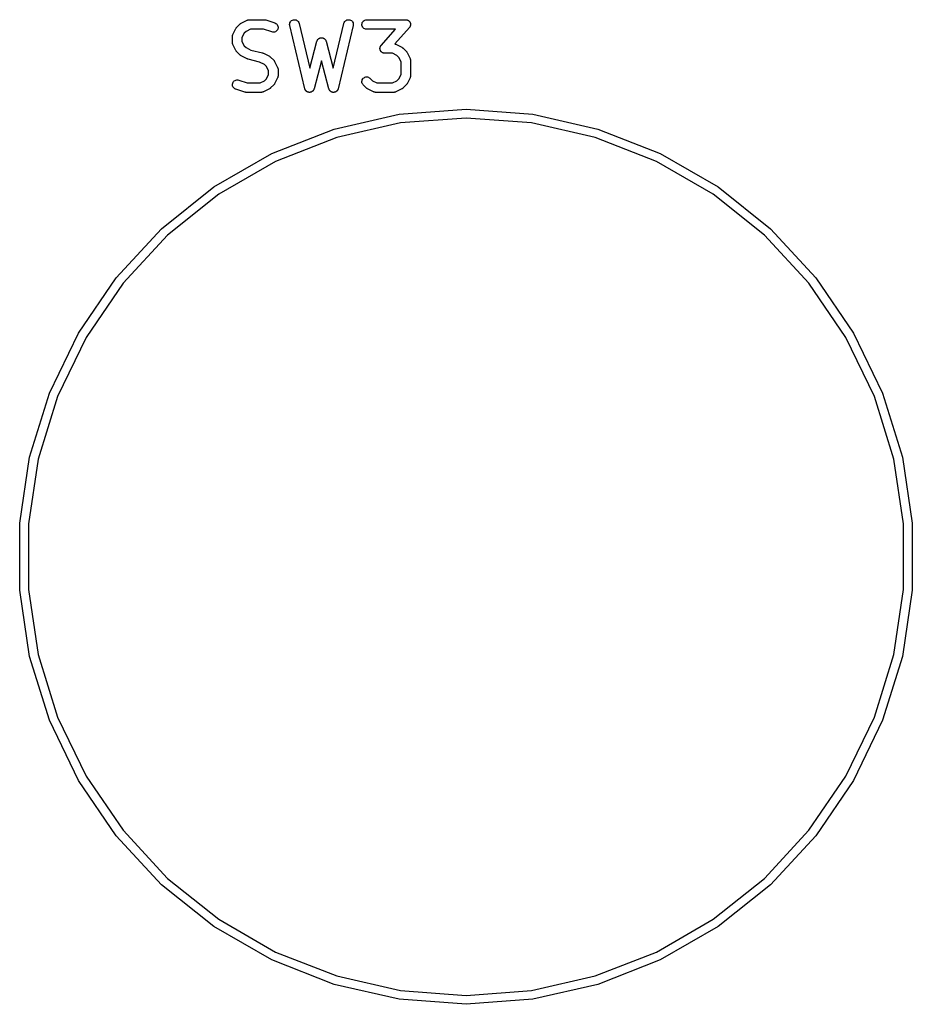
# Model space of a CAD drawing. Extents: x 0.77 to 5.15, y -1.76 to -0.61.
# Tile 1 of 20: x 0.77 to 1.33, y -1.53 to -0.92. Entities that reach past the tile are written whole.
import ezdxf

# ---------------------------------------------------------------- set-up
doc = ezdxf.new("R2010")
doc.units = 0
doc.header["$MEASUREMENT"] = 0
doc.layers.add('BLACK', color=7, linetype='CONTINUOUS')

msp = doc.modelspace()

# ---------------------------------------------------------------- linework, layer by layer
at = {"layer": 'BLACK', "linetype": 'CONTINUOUS'}
for p, q in [((0.907293, -0.920102), (0.909168, -0.918227)), ((0.909168, -0.918227), (0.909197, -0.918198)), ((0.909197, -0.918198), (0.909327, -0.918095)), ((0.909327, -0.918095), (0.909448, -0.917981)), ((0.909448, -0.917981), (0.909552, -0.917915)), ((0.909552, -0.917915), (0.909648, -0.917839)), ((0.909648, -0.917839), (0.909795, -0.917762)), ((0.909795, -0.917762), (0.909936, -0.917674)), ((0.909936, -0.917674), (0.913685, -0.915799)), ((0.913685, -0.915799), (0.913722, -0.915781)), ((0.913722, -0.915781), (0.913804, -0.915751)), ((0.913804, -0.915751), (0.91388, -0.91571)), ((0.91388, -0.91571), (0.914074, -0.915652)), ((0.914074, -0.915652), (0.914263, -0.915582)), ((0.914263, -0.915582), (0.914349, -0.915569)), ((0.914349, -0.915569), (0.914432, -0.915544)), ((0.914432, -0.915544), (0.914633, -0.915524)), ((0.914633, -0.915524), (0.914832, -0.915492)), ((0.914832, -0.915492), (0.914919, -0.915496)), ((0.914919, -0.915496), (0.915006, -0.915487)), ((0.915006, -0.915487), (0.924379, -0.915487)), ((0.924379, -0.915487), (0.924421, -0.915488)), ((0.924421, -0.915488), (0.924586, -0.915506)), ((0.924586, -0.915506), (0.924751, -0.915511)), ((0.924751, -0.915511), (0.924871, -0.915538)), ((0.924871, -0.915538), (0.924993, -0.915552)), ((0.924993, -0.915552), (0.925151, -0.915602)), ((0.925151, -0.915602), (0.925313, -0.915639)), ((0.925313, -0.915639), (0.930938, -0.917514)), ((0.930938, -0.917514), (0.930977, -0.917527)), ((0.930977, -0.917527), (0.931499, -0.917769)), ((0.931499, -0.917769), (0.931966, -0.918108)), ((0.931966, -0.918108), (0.932357, -0.918531)), ((0.932357, -0.918531), (0.932658, -0.919022)), ((0.932658, -0.919022), (0.932859, -0.919562)), ((0.932859, -0.919562), (0.932951, -0.920131)), ((0.940175, -0.918512), (0.940217, -0.917937)), ((0.940245, -0.919084), (0.940175, -0.918512)), ((0.940217, -0.917937), (0.940371, -0.917382)), ((0.940255, -0.919124), (0.940245, -0.919084)), ((0.949628, -0.958494), (0.940255, -0.919124)), ((0.940371, -0.917382), (0.940629, -0.916866)), ((0.940629, -0.916866), (0.940982, -0.916411)), ((0.940982, -0.916411), (0.941417, -0.916033)), ((0.941417, -0.916033), (0.941917, -0.915747)), ((0.941917, -0.915747), (0.942463, -0.915563)), ((0.942463, -0.915563), (0.943035, -0.915489)), ((0.943035, -0.915489), (0.94361, -0.915527)), ((0.94361, -0.915527), (0.944166, -0.915676)), ((0.944166, -0.915676), (0.944683, -0.915931)), ((0.944683, -0.915931), (0.945141, -0.916281)), ((0.945141, -0.916281), (0.945522, -0.916713)), ((0.945522, -0.916713), (0.945812, -0.917211)), ((0.945812, -0.917211), (0.946, -0.917756)), ((0.946, -0.917756), (0.952663, -0.945743)), ((0.967337, -0.945743), (0.974, -0.917756)), ((0.979745, -0.919124), (0.970371, -0.958494)), ((0.974, -0.917756), (0.97401, -0.917716)), ((0.97401, -0.917716), (0.974205, -0.917174)), ((0.974205, -0.917174), (0.974502, -0.91668)), ((0.974502, -0.91668), (0.974889, -0.916253)), ((0.974889, -0.916253), (0.975352, -0.915909)), ((0.975352, -0.915909), (0.975872, -0.915662)), ((0.975872, -0.915662), (0.976431, -0.915521)), ((0.976431, -0.915521), (0.977006, -0.91549)), ((0.977006, -0.91549), (0.977577, -0.915573)), ((0.977577, -0.915573), (0.97812, -0.915764)), ((0.97812, -0.915764), (0.978616, -0.916057)), ((0.978616, -0.916057), (0.979046, -0.916441)), ((0.979046, -0.916441), (0.979393, -0.916901)), ((0.979393, -0.916901), (0.979644, -0.91742)), ((0.979644, -0.91742), (0.979789, -0.917978)), ((0.979824, -0.918553), (0.979745, -0.919124)), ((0.979789, -0.917978), (0.979824, -0.918553)), ((0.985169, -0.91842), (0.985229, -0.917846)), ((0.985221, -0.918993), (0.985169, -0.91842)), ((0.985384, -0.919546), (0.985221, -0.918993)), ((0.985229, -0.917846), (0.985399, -0.917296)), ((0.985651, -0.920057), (0.985384, -0.919546)), ((0.985399, -0.917296), (0.985674, -0.916789)), ((0.985674, -0.916789), (0.986041, -0.916345)), ((0.986041, -0.916345), (0.986487, -0.915981)), ((0.986487, -0.915981), (0.986996, -0.91571)), ((0.986996, -0.91571), (0.987548, -0.915544)), ((0.987548, -0.915544), (0.988121, -0.915487)), ((0.988121, -0.915487), (1.01249, -0.915487)), ((1.01249, -0.915487), (1.01253, -0.915488)), ((1.01253, -0.915488), (1.01272, -0.915508)), ((1.01272, -0.915508), (1.0129, -0.915516)), ((1.0129, -0.915516), (1.013, -0.91554)), ((1.013, -0.91554), (1.01311, -0.915552)), ((1.01311, -0.915552), (1.01328, -0.915608)), ((1.01328, -0.915608), (1.01346, -0.915651)), ((1.01346, -0.915651), (1.01356, -0.915695)), ((1.01356, -0.915695), (1.01366, -0.915726)), ((1.01366, -0.915726), (1.01382, -0.915815)), ((1.01382, -0.915815), (1.01399, -0.915893)), ((1.01399, -0.915893), (1.01407, -0.915954)), ((1.01407, -0.915954), (1.01416, -0.916004)), ((1.01416, -0.916004), (1.0143, -0.916123)), ((1.0143, -0.916123), (1.01445, -0.916232)), ((1.01445, -0.916232), (1.01452, -0.916308)), ((1.01452, -0.916308), (1.0146, -0.916374)), ((1.0146, -0.916374), (1.01472, -0.916518)), ((1.01472, -0.916518), (1.01484, -0.916654)), ((1.01484, -0.916654), (1.0149, -0.916743)), ((1.0149, -0.916743), (1.01496, -0.916823)), ((1.01496, -0.916823), (1.01505, -0.916987)), ((1.01505, -0.916987), (1.01515, -0.917145)), ((1.01513, -0.919747), (1.01505, -0.919916)), ((1.01522, -0.919584), (1.01513, -0.919747)), ((1.01515, -0.917145), (1.01518, -0.917242)), ((1.01518, -0.917242), (1.01523, -0.917334)), ((1.01525, -0.919485), (1.01522, -0.919584)), ((1.01523, -0.917334), (1.01528, -0.917512)), ((1.01529, -0.919391), (1.01525, -0.919485)), ((1.01528, -0.917512), (1.01535, -0.917685)), ((1.01533, -0.919211), (1.01529, -0.919391)), ((1.01539, -0.919034), (1.01533, -0.919211)), ((1.01535, -0.917685), (1.01536, -0.917787)), ((1.01536, -0.917787), (1.01539, -0.917887)), ((1.01539, -0.917887), (1.01541, -0.918071)), ((1.0154, -0.918931), (1.01539, -0.919034)), ((1.01542, -0.91883), (1.0154, -0.918931)), ((1.01541, -0.918071), (1.01544, -0.918254)), ((1.01543, -0.918645), (1.01542, -0.91883)), ((1.01545, -0.918461), (1.01543, -0.918645)), ((1.01544, -0.918254), (1.01544, -0.918358)), ((1.01544, -0.918358), (1.01545, -0.918461)), ((0.904554, -0.925898), (0.904564, -0.925812)), ((0.904554, -0.925939), (0.904554, -0.925898)), ((0.904554, -0.929689), (0.904554, -0.925939)), ((0.904562, -0.925725), (0.904596, -0.925526)), ((0.904564, -0.925812), (0.904562, -0.925725)), ((0.904596, -0.925526), (0.904618, -0.925325)), ((0.904618, -0.925325), (0.904645, -0.925243)), ((0.904645, -0.925243), (0.904659, -0.925157)), ((0.904659, -0.925157), (0.904732, -0.924968)), ((0.904732, -0.924968), (0.904793, -0.924776)), ((0.904793, -0.924776), (0.904834, -0.9247)), ((0.904834, -0.9247), (0.904866, -0.924619)), ((0.904866, -0.924619), (0.90674, -0.920869)), ((0.90674, -0.920869), (0.906759, -0.920832)), ((0.906759, -0.920832), (0.906849, -0.920693)), ((0.906849, -0.920693), (0.906928, -0.920547)), ((0.906928, -0.920547), (0.907006, -0.920452)), ((0.907006, -0.920452), (0.907073, -0.920349)), ((0.907073, -0.920349), (0.907188, -0.92023)), ((0.907188, -0.92023), (0.907293, -0.920102)), ((0.911808, -0.923939), (0.910459, -0.926636)), ((0.913005, -0.922742), (0.911808, -0.923939)), ((0.915703, -0.921393), (0.913005, -0.922742)), ((0.9239, -0.921393), (0.915703, -0.921393)), ((0.92907, -0.923116), (0.9239, -0.921393)), ((0.929632, -0.923244), (0.92907, -0.923116)), ((0.930208, -0.923261), (0.929632, -0.923244)), ((0.930776, -0.923165), (0.930208, -0.923261)), ((0.931315, -0.922961), (0.930776, -0.923165)), ((0.931804, -0.922656), (0.931315, -0.922961)), ((0.932224, -0.922261), (0.931804, -0.922656)), ((0.93256, -0.921793), (0.932224, -0.922261)), ((0.932798, -0.921268), (0.93256, -0.921793)), ((0.93293, -0.920707), (0.932798, -0.921268)), ((0.932951, -0.920131), (0.93293, -0.920707)), ((0.986012, -0.920506), (0.985651, -0.920057)), ((0.986453, -0.920877), (0.986012, -0.920506)), ((0.986958, -0.921154), (0.986453, -0.920877)), ((0.987508, -0.921328), (0.986958, -0.921154)), ((0.98808, -0.921393), (0.987508, -0.921328)), ((0.988121, -0.921393), (0.98808, -0.921393)), ((1.00599, -0.921393), (0.988121, -0.921393)), ((0.997148, -0.931494), (1.00599, -0.921393)), ((1.01472, -0.920385), (1.00578, -0.930593)), ((1.01482, -0.920234), (1.01472, -0.920385)), ((1.01494, -0.920091), (1.01482, -0.920234)), ((1.01499, -0.92), (1.01494, -0.920091)), ((1.01505, -0.919916), (1.01499, -0.92)), ((0.904562, -0.929775), (0.904554, -0.929689)), ((0.904559, -0.929862), (0.904562, -0.929775)), ((0.90459, -0.930061), (0.904559, -0.929862)), ((0.90461, -0.930262), (0.90459, -0.930061)), ((0.904635, -0.930346), (0.90461, -0.930262)), ((0.904649, -0.930431), (0.904635, -0.930346)), ((0.904718, -0.93062), (0.904649, -0.930431)), ((0.904777, -0.930814), (0.904718, -0.93062)), ((0.904817, -0.930891), (0.904777, -0.930814)), ((0.904847, -0.930972), (0.904817, -0.930891)), ((0.904866, -0.931009), (0.904847, -0.930972)), ((0.90674, -0.934759), (0.904866, -0.931009)), ((0.910459, -0.926636), (0.910459, -0.928992)), ((0.910459, -0.928992), (0.911808, -0.931689)), ((0.911808, -0.931689), (0.913005, -0.932886)), ((0.952663, -0.945743), (0.957147, -0.928928)), ((0.957147, -0.928928), (0.957158, -0.928888)), ((0.957158, -0.928888), (0.957193, -0.928798)), ((0.957193, -0.928798), (0.957216, -0.928705)), ((0.957216, -0.928705), (0.957298, -0.92853)), ((0.957298, -0.92853), (0.957367, -0.928351)), ((0.957367, -0.928351), (0.957419, -0.92827)), ((0.957419, -0.92827), (0.95746, -0.928183)), ((0.95746, -0.928183), (0.957574, -0.928027)), ((0.957574, -0.928027), (0.957677, -0.927866)), ((0.957677, -0.927866), (0.957744, -0.927796)), ((0.957744, -0.927796), (0.957801, -0.927718)), ((0.957801, -0.927718), (0.957943, -0.927588)), ((0.957943, -0.927588), (0.958076, -0.927449)), ((0.958076, -0.927449), (0.958155, -0.927394)), ((0.958155, -0.927394), (0.958226, -0.927328)), ((0.958226, -0.927328), (0.95839, -0.927229)), ((0.95839, -0.927229), (0.958547, -0.927118)), ((0.958547, -0.927118), (0.958636, -0.927079)), ((0.958636, -0.927079), (0.958718, -0.927029)), ((0.958718, -0.927029), (0.958899, -0.926963)), ((0.958899, -0.926963), (0.959074, -0.926885)), ((0.959074, -0.926885), (0.959169, -0.926864)), ((0.959169, -0.926864), (0.959259, -0.92683)), ((0.959259, -0.92683), (0.959449, -0.926801)), ((0.959449, -0.926801), (0.959637, -0.926758)), ((0.959637, -0.926758), (0.959733, -0.926756)), ((0.959733, -0.926756), (0.959828, -0.926741)), ((0.959828, -0.926741), (0.96002, -0.926749)), ((0.96002, -0.926749), (0.960213, -0.926744)), ((0.960213, -0.926744), (0.960308, -0.92676)), ((0.960308, -0.92676), (0.960404, -0.926764)), ((0.960404, -0.926764), (0.960591, -0.926809)), ((0.960591, -0.926809), (0.960781, -0.926841)), ((0.960781, -0.926841), (0.960871, -0.926876)), ((0.960871, -0.926876), (0.960965, -0.926898)), ((0.960965, -0.926898), (0.961139, -0.926978)), ((0.961139, -0.926978), (0.961319, -0.927047)), ((0.961319, -0.927047), (0.961401, -0.927098)), ((0.961401, -0.927098), (0.961488, -0.927139)), ((0.961488, -0.927139), (0.961644, -0.927251)), ((0.961644, -0.927251), (0.961807, -0.927353)), ((0.961807, -0.927353), (0.961877, -0.92742)), ((0.961877, -0.92742), (0.961955, -0.927476)), ((0.961955, -0.927476), (0.962086, -0.927617)), ((0.962086, -0.927617), (0.962226, -0.927749)), ((0.962226, -0.927749), (0.962282, -0.927827)), ((0.962282, -0.927827), (0.962348, -0.927898)), ((0.962348, -0.927898), (0.962449, -0.928062)), ((0.962449, -0.928062), (0.962561, -0.928218)), ((0.962561, -0.928218), (0.9626, -0.928306)), ((0.9626, -0.928306), (0.962651, -0.928388)), ((0.962651, -0.928388), (0.962718, -0.928568)), ((0.962718, -0.928568), (0.962797, -0.928744)), ((0.962797, -0.928744), (0.962819, -0.928837)), ((0.962819, -0.928837), (0.962853, -0.928928)), ((0.962853, -0.928928), (0.967337, -0.945743)), ((0.996648, -0.932294), (0.996736, -0.932131)), ((0.996736, -0.932131), (0.996813, -0.931963)), ((0.996813, -0.931963), (0.996873, -0.931878)), ((0.996873, -0.931878), (0.996922, -0.931787)), ((0.996922, -0.931787), (0.99704, -0.931645)), ((0.99704, -0.931645), (0.997148, -0.931494)), ((1.00578, -0.930593), (1.00597, -0.930663)), ((1.00597, -0.930663), (1.00616, -0.930724)), ((1.00616, -0.930724), (1.00623, -0.930766)), ((1.00623, -0.930766), (1.00631, -0.930797)), ((1.00631, -0.930797), (1.01006, -0.932672)), ((0.906829, -0.934899), (0.90674, -0.934759)), ((0.906905, -0.935046), (0.906829, -0.934899)), ((0.906982, -0.935142), (0.906905, -0.935046)), ((0.907047, -0.935247), (0.906982, -0.935142)), ((0.907161, -0.935367), (0.907047, -0.935247)), ((0.907264, -0.935497), (0.907161, -0.935367)), ((0.907293, -0.935526), (0.907264, -0.935497)), ((0.909168, -0.937401), (0.907293, -0.935526)), ((0.909296, -0.937506), (0.909168, -0.937401)), ((0.909415, -0.937622), (0.909296, -0.937506)), ((0.909519, -0.937689), (0.909415, -0.937622)), ((0.909613, -0.937767), (0.909519, -0.937689)), ((0.909759, -0.937845), (0.909613, -0.937767)), ((0.909899, -0.937935), (0.909759, -0.937845)), ((0.909936, -0.937954), (0.909899, -0.937935)), ((0.913685, -0.939829), (0.909936, -0.937954)), ((0.913005, -0.932886), (0.916036, -0.934402)), ((0.916036, -0.934402), (0.923221, -0.936198)), ((0.923221, -0.936198), (0.923261, -0.936208)), ((0.923261, -0.936208), (0.923274, -0.936213)), ((0.923274, -0.936213), (0.923287, -0.936215)), ((0.923287, -0.936215), (0.923544, -0.936314)), ((0.923544, -0.936314), (0.923801, -0.936409)), ((0.923801, -0.936409), (0.923812, -0.936417)), ((0.923812, -0.936417), (0.923825, -0.936422)), ((0.923825, -0.936422), (0.927575, -0.938296)), ((0.996417, -0.933418), (0.996437, -0.933233)), ((0.996427, -0.933521), (0.996417, -0.933418)), ((0.996423, -0.933624), (0.996427, -0.933521)), ((0.996453, -0.933807), (0.996423, -0.933624)), ((0.996437, -0.933233), (0.996443, -0.933049)), ((0.996443, -0.933049), (0.996467, -0.932948)), ((0.99647, -0.933992), (0.996453, -0.933807)), ((0.996467, -0.932948), (0.996478, -0.932845)), ((0.996499, -0.934091), (0.99647, -0.933992)), ((0.996478, -0.932845), (0.996532, -0.932668)), ((0.996515, -0.934193), (0.996499, -0.934091)), ((0.99658, -0.934367), (0.996515, -0.934193)), ((0.996532, -0.932668), (0.996575, -0.932487)), ((0.996575, -0.932487), (0.996617, -0.932393)), ((0.996632, -0.934544), (0.99658, -0.934367)), ((0.996617, -0.932393), (0.996648, -0.932294)), ((0.99668, -0.934636), (0.996632, -0.934544)), ((0.996716, -0.934733), (0.99668, -0.934636)), ((0.996814, -0.934891), (0.996716, -0.934733)), ((0.996899, -0.935055), (0.996814, -0.934891)), ((0.996964, -0.935136), (0.996899, -0.935055)), ((0.997019, -0.935224), (0.996964, -0.935136)), ((0.997144, -0.93536), (0.997019, -0.935224)), ((0.99726, -0.935504), (0.997144, -0.93536)), ((0.99734, -0.935571), (0.99726, -0.935504)), ((0.99741, -0.935647), (0.99734, -0.935571)), ((0.99756, -0.935756), (0.99741, -0.935647)), ((0.997702, -0.935875), (0.99756, -0.935756)), ((0.997793, -0.935925), (0.997702, -0.935875)), ((0.997876, -0.935986), (0.997793, -0.935925)), ((0.998045, -0.936063), (0.997876, -0.935986)), ((0.998207, -0.936152), (0.998045, -0.936063)), ((0.998306, -0.936184), (0.998207, -0.936152)), ((0.9984, -0.936227), (0.998306, -0.936184)), ((0.99858, -0.936271), (0.9984, -0.936227)), ((0.998756, -0.936327), (0.99858, -0.936271)), ((0.998859, -0.936338), (0.998756, -0.936327)), ((0.99896, -0.936362), (0.998859, -0.936338)), ((0.999144, -0.93637), (0.99896, -0.936362)), ((0.999329, -0.936391), (0.999144, -0.93637)), ((0.99937, -0.936391), (0.999329, -0.936391)), ((1.0043, -0.936391), (0.99937, -0.936391)), ((1.00699, -0.93774), (1.0043, -0.936391)), ((1.00819, -0.938937), (1.00699, -0.93774)), ((1.01006, -0.932672), (1.0101, -0.932691)), ((1.0101, -0.932691), (1.01024, -0.932781)), ((1.01024, -0.932781), (1.01039, -0.932859)), ((1.01039, -0.932859), (1.01048, -0.932937)), ((1.01048, -0.932937), (1.01058, -0.933004)), ((1.01058, -0.933004), (1.0107, -0.93312)), ((1.0107, -0.93312), (1.01083, -0.933225)), ((1.01083, -0.933225), (1.01271, -0.9351)), ((1.01271, -0.9351), (1.01274, -0.935129)), ((1.01274, -0.935129), (1.01284, -0.935259)), ((1.01284, -0.935259), (1.01295, -0.935379)), ((1.01295, -0.935379), (1.01302, -0.935484)), ((1.01302, -0.935484), (1.0131, -0.93558)), ((1.0131, -0.93558), (1.01317, -0.935727)), ((1.01317, -0.935727), (1.01326, -0.935867)), ((1.01326, -0.935867), (1.01513, -0.939617)), ((0.913698, -0.939834), (0.913685, -0.939829)), ((0.91371, -0.939841), (0.913698, -0.939834)), ((0.913966, -0.939936), (0.91371, -0.939841)), ((0.914223, -0.940035), (0.913966, -0.939936)), ((0.914237, -0.940037), (0.914223, -0.940035)), ((0.91425, -0.940042), (0.914237, -0.940037)), ((0.914289, -0.940052), (0.91425, -0.940042)), ((0.921474, -0.941849), (0.914289, -0.940052)), ((0.924505, -0.943364), (0.921474, -0.941849)), ((0.925702, -0.944561), (0.924505, -0.943364)), ((0.927575, -0.938296), (0.927611, -0.938315)), ((0.927611, -0.938315), (0.927751, -0.938405)), ((0.927751, -0.938405), (0.927897, -0.938484)), ((0.927897, -0.938484), (0.927992, -0.938562)), ((0.927992, -0.938562), (0.928095, -0.938629)), ((0.928095, -0.938629), (0.928214, -0.938744)), ((0.928214, -0.938744), (0.928342, -0.938849)), ((0.928342, -0.938849), (0.930217, -0.940724)), ((0.930217, -0.940724), (0.930246, -0.940754)), ((0.930246, -0.940754), (0.930349, -0.940883)), ((0.930349, -0.940883), (0.930463, -0.941004)), ((0.930463, -0.941004), (0.930529, -0.941108)), ((0.930529, -0.941108), (0.930605, -0.941204)), ((0.930605, -0.941204), (0.930682, -0.941351)), ((0.930682, -0.941351), (0.93077, -0.941492)), ((0.93077, -0.941492), (0.932645, -0.945241)), ((0.96, -0.941149), (0.955354, -0.958571)), ((0.964646, -0.958571), (0.96, -0.941149)), ((1.00954, -0.941634), (1.00819, -0.938937)), ((1.00954, -0.949614), (1.00954, -0.941634)), ((1.01513, -0.939617), (1.01515, -0.939654)), ((1.01515, -0.939654), (1.01518, -0.939736)), ((1.01518, -0.939736), (1.01522, -0.939812)), ((1.01522, -0.939812), (1.01528, -0.940005)), ((1.01528, -0.940005), (1.01535, -0.940195)), ((1.01535, -0.940195), (1.01536, -0.94028)), ((1.01536, -0.94028), (1.01539, -0.940364)), ((1.01539, -0.940364), (1.01541, -0.940565)), ((1.01541, -0.940565), (1.01544, -0.940764)), ((1.01544, -0.940764), (1.01544, -0.940851)), ((1.01544, -0.940851), (1.01545, -0.940937)), ((1.01545, -0.940937), (1.01545, -0.950311)), ((0.927051, -0.947259), (0.925702, -0.944561)), ((0.925702, -0.952312), (0.927051, -0.949614)), ((0.927051, -0.949614), (0.927051, -0.947259)), ((0.932645, -0.945241), (0.932663, -0.945278)), ((0.932663, -0.945278), (0.932693, -0.94536)), ((0.932693, -0.94536), (0.932734, -0.945436)), ((0.932734, -0.945436), (0.932792, -0.94563)), ((0.932792, -0.94563), (0.932862, -0.945819)), ((0.932862, -0.945819), (0.932875, -0.945905)), ((0.932875, -0.945905), (0.9329, -0.945988)), ((0.9329, -0.945988), (0.93292, -0.946189)), ((0.932949, -0.950526), (0.932914, -0.950725)), ((0.93292, -0.946189), (0.932951, -0.946388)), ((0.932956, -0.950352), (0.932947, -0.950439)), ((0.932947, -0.950439), (0.932949, -0.950526)), ((0.932951, -0.946388), (0.932948, -0.946475)), ((0.932948, -0.946475), (0.932956, -0.946562)), ((0.932956, -0.946562), (0.932956, -0.950311)), ((0.932956, -0.950311), (0.932956, -0.950352)), ((1.00819, -0.952312), (1.00954, -0.949614)), ((1.01544, -0.950526), (1.0154, -0.950725)), ((1.01545, -0.950352), (1.01544, -0.950439)), ((1.01544, -0.950439), (1.01544, -0.950526)), ((1.01545, -0.950311), (1.01545, -0.950352)), ((0.904559, -0.956119), (0.90458, -0.955543)), ((0.904651, -0.956688), (0.904559, -0.956119)), ((0.90458, -0.955543), (0.904712, -0.954982)), ((0.904712, -0.954982), (0.90495, -0.954458)), ((0.90495, -0.954458), (0.905286, -0.953989)), ((0.905286, -0.953989), (0.905706, -0.953595)), ((0.905706, -0.953595), (0.906195, -0.95329)), ((0.906195, -0.95329), (0.906734, -0.953086)), ((0.906734, -0.953086), (0.907302, -0.95299)), ((0.907302, -0.95299), (0.907878, -0.953006)), ((0.907878, -0.953006), (0.90844, -0.953134)), ((0.90844, -0.953134), (0.91361, -0.954857)), ((0.91361, -0.954857), (0.921808, -0.954857)), ((0.921808, -0.954857), (0.924505, -0.953509)), ((0.924505, -0.953509), (0.925702, -0.952312)), ((0.930217, -0.956149), (0.928342, -0.958023)), ((0.930322, -0.95602), (0.930217, -0.956149)), ((0.930438, -0.955901), (0.930322, -0.95602)), ((0.930505, -0.955798), (0.930438, -0.955901)), ((0.930583, -0.955703), (0.930505, -0.955798)), ((0.930661, -0.955557), (0.930583, -0.955703)), ((0.930751, -0.955418), (0.930661, -0.955557)), ((0.93077, -0.955381), (0.930751, -0.955418)), ((0.932645, -0.951632), (0.93077, -0.955381)), ((0.932676, -0.951551), (0.932645, -0.951632)), ((0.932718, -0.951474), (0.932676, -0.951551)), ((0.932779, -0.951282), (0.932718, -0.951474)), ((0.932851, -0.951094), (0.932779, -0.951282)), ((0.932866, -0.951008), (0.932851, -0.951094)), ((0.932892, -0.950925), (0.932866, -0.951008)), ((0.932914, -0.950725), (0.932892, -0.950925)), ((0.985169, -0.95403), (0.985231, -0.953457)), ((0.985219, -0.954604), (0.985169, -0.95403)), ((0.98538, -0.955157), (0.985219, -0.954604)), ((0.985231, -0.953457), (0.985403, -0.952907)), ((0.985645, -0.955669), (0.98538, -0.955157)), ((0.985403, -0.952907), (0.985679, -0.952401)), ((0.986005, -0.956119), (0.985645, -0.955669)), ((0.985679, -0.952401), (0.986048, -0.951958)), ((0.986034, -0.956149), (0.986005, -0.956119)), ((0.987908, -0.958023), (0.986034, -0.956149)), ((0.986048, -0.951958), (0.986496, -0.951596)), ((0.986496, -0.951596), (0.987006, -0.951327)), ((0.987006, -0.951327), (0.987558, -0.951162)), ((0.987558, -0.951162), (0.988132, -0.951108)), ((0.988132, -0.951108), (0.988705, -0.951166)), ((0.988705, -0.951166), (0.989256, -0.951335)), ((0.989256, -0.951335), (0.989764, -0.951607)), ((0.989764, -0.951607), (0.990209, -0.951973)), ((0.990209, -0.951973), (0.991745, -0.953509)), ((0.991745, -0.953509), (0.994443, -0.954857)), ((0.994443, -0.954857), (1.0043, -0.954857)), ((1.0043, -0.954857), (1.00699, -0.953509)), ((1.00699, -0.953509), (1.00819, -0.952312)), ((1.01271, -0.956149), (1.01083, -0.958023)), ((1.01281, -0.95602), (1.01271, -0.956149)), ((1.01293, -0.955901), (1.01281, -0.95602)), ((1.01299, -0.955798), (1.01293, -0.955901)), ((1.01307, -0.955703), (1.01299, -0.955798)), ((1.01315, -0.955557), (1.01307, -0.955703)), ((1.01324, -0.955418), (1.01315, -0.955557)), ((1.01326, -0.955381), (1.01324, -0.955418)), ((1.01513, -0.951632), (1.01326, -0.955381)), ((1.01517, -0.951551), (1.01513, -0.951632)), ((1.01521, -0.951474), (1.01517, -0.951551)), ((1.01527, -0.951282), (1.01521, -0.951474)), ((1.01534, -0.951094), (1.01527, -0.951282)), ((1.01536, -0.951008), (1.01534, -0.951094)), ((1.01538, -0.950925), (1.01536, -0.951008)), ((1.0154, -0.950725), (1.01538, -0.950925)), ((0.904852, -0.957228), (0.904651, -0.956688)), ((0.905153, -0.957719), (0.904852, -0.957228)), ((0.905545, -0.958142), (0.905153, -0.957719)), ((0.906011, -0.958481), (0.905545, -0.958142)), ((0.906534, -0.958723), (0.906011, -0.958481)), ((0.906573, -0.958737), (0.906534, -0.958723)), ((0.912197, -0.960611), (0.906573, -0.958737)), ((0.912359, -0.960648), (0.912197, -0.960611)), ((0.912517, -0.960698), (0.912359, -0.960648)), ((0.912639, -0.960712), (0.912517, -0.960698)), ((0.912759, -0.960739), (0.912639, -0.960712)), ((0.912925, -0.960744), (0.912759, -0.960739)), ((0.91309, -0.960763), (0.912925, -0.960744)), ((0.913131, -0.960763), (0.91309, -0.960763)), ((0.922505, -0.960763), (0.913131, -0.960763)), ((0.922591, -0.960755), (0.922505, -0.960763)), ((0.922678, -0.960758), (0.922591, -0.960755)), ((0.922877, -0.960726), (0.922678, -0.960758)), ((0.923078, -0.960707), (0.922877, -0.960726)), ((0.923162, -0.960682), (0.923078, -0.960707)), ((0.923247, -0.960668), (0.923162, -0.960682)), ((0.923436, -0.960599), (0.923247, -0.960668)), ((0.92363, -0.96054), (0.923436, -0.960599)), ((0.923707, -0.960499), (0.92363, -0.96054)), ((0.923788, -0.960469), (0.923707, -0.960499)), ((0.923825, -0.960451), (0.923788, -0.960469)), ((0.927575, -0.958576), (0.923825, -0.960451)), ((0.927715, -0.958488), (0.927575, -0.958576)), ((0.927862, -0.958412), (0.927715, -0.958488)), ((0.927958, -0.958335), (0.927862, -0.958412)), ((0.928063, -0.95827), (0.927958, -0.958335)), ((0.928183, -0.958156), (0.928063, -0.95827)), ((0.928313, -0.958052), (0.928183, -0.958156)), ((0.928342, -0.958023), (0.928313, -0.958052)), ((0.949673, -0.958623), (0.949628, -0.958494)), ((0.949704, -0.958755), (0.949673, -0.958623)), ((0.949766, -0.958895), (0.949704, -0.958755)), ((0.949816, -0.959039), (0.949766, -0.958895)), ((0.949884, -0.959157), (0.949816, -0.959039)), ((0.94994, -0.959281), (0.949884, -0.959157)), ((0.950029, -0.959405), (0.94994, -0.959281)), ((0.950106, -0.959537), (0.950029, -0.959405)), ((0.950196, -0.959639), (0.950106, -0.959537)), ((0.950275, -0.95975), (0.950196, -0.959639)), ((0.950386, -0.959855), (0.950275, -0.95975)), ((0.950487, -0.959969), (0.950386, -0.959855)), ((0.950595, -0.960052), (0.950487, -0.959969)), ((0.950694, -0.960146), (0.950595, -0.960052)), ((0.950823, -0.960227), (0.950694, -0.960146)), ((0.950945, -0.96032), (0.950823, -0.960227)), ((0.951067, -0.96038), (0.950945, -0.96032)), ((0.951182, -0.960452), (0.951067, -0.96038)), ((0.951325, -0.960507), (0.951182, -0.960452)), ((0.951462, -0.960574), (0.951325, -0.960507)), ((0.951593, -0.960609), (0.951462, -0.960574)), ((0.95172, -0.960658), (0.951593, -0.960609)), ((0.951871, -0.960684), (0.95172, -0.960658)), ((0.952018, -0.960723), (0.951871, -0.960684)), ((0.952154, -0.960732), (0.952018, -0.960723)), ((0.952288, -0.960755), (0.952154, -0.960732)), ((0.952441, -0.960751), (0.952288, -0.960755)), ((0.952593, -0.960762), (0.952441, -0.960751)), ((0.952728, -0.960744), (0.952593, -0.960762)), ((0.952864, -0.960741), (0.952728, -0.960744)), ((0.953013, -0.960707), (0.952864, -0.960741)), ((0.953165, -0.960687), (0.953013, -0.960707)), ((0.953294, -0.960644), (0.953165, -0.960687)), ((0.953426, -0.960614), (0.953294, -0.960644)), ((0.953566, -0.960552), (0.953426, -0.960614)), ((0.953711, -0.960504), (0.953566, -0.960552)), ((0.953829, -0.960436), (0.953711, -0.960504)), ((0.953954, -0.960381), (0.953829, -0.960436)), ((0.954078, -0.960293), (0.953954, -0.960381)), ((0.954211, -0.960217), (0.954078, -0.960293)), ((0.954314, -0.960128), (0.954211, -0.960217)), ((0.954425, -0.96005), (0.954314, -0.960128)), ((0.954531, -0.959939), (0.954425, -0.96005)), ((0.954646, -0.959839), (0.954531, -0.959939)), ((0.954729, -0.959732), (0.954646, -0.959839)), ((0.954824, -0.959633), (0.954729, -0.959732)), ((0.954906, -0.959505), (0.954824, -0.959633)), ((0.954999, -0.959384), (0.954906, -0.959505)), ((0.95506, -0.959262), (0.954999, -0.959384)), ((0.955133, -0.959148), (0.95506, -0.959262)), ((0.955189, -0.959006), (0.955133, -0.959148)), ((0.955257, -0.958869), (0.955189, -0.959006)), ((0.955294, -0.958737), (0.955257, -0.958869)), ((0.955343, -0.958611), (0.955294, -0.958737)), ((0.955354, -0.958571), (0.955343, -0.958611)), ((0.964694, -0.958699), (0.964646, -0.958571)), ((0.964728, -0.95883), (0.964694, -0.958699)), ((0.964794, -0.958967), (0.964728, -0.95883)), ((0.964848, -0.959111), (0.964794, -0.958967)), ((0.96492, -0.959227), (0.964848, -0.959111)), ((0.964979, -0.959349), (0.96492, -0.959227)), ((0.965071, -0.959471), (0.964979, -0.959349)), ((0.965151, -0.959601), (0.965071, -0.959471)), ((0.965244, -0.959701), (0.965151, -0.959601)), ((0.965326, -0.959809), (0.965244, -0.959701)), ((0.96544, -0.959911), (0.965326, -0.959809)), ((0.965544, -0.960023), (0.96544, -0.959911)), ((0.965654, -0.960103), (0.965544, -0.960023)), ((0.965755, -0.960193), (0.965654, -0.960103)), ((0.965887, -0.960271), (0.965755, -0.960193)), ((0.966011, -0.96036), (0.965887, -0.960271)), ((0.966134, -0.960417), (0.966011, -0.96036)), ((0.966251, -0.960486), (0.966134, -0.960417)), ((0.966395, -0.960537), (0.966251, -0.960486)), ((0.966534, -0.960601), (0.966395, -0.960537)), ((0.966667, -0.960633), (0.966534, -0.960601)), ((0.966795, -0.960678), (0.966667, -0.960633)), ((0.966946, -0.9607), (0.966795, -0.960678)), ((0.967095, -0.960735), (0.966946, -0.9607)), ((0.967231, -0.960741), (0.967095, -0.960735)), ((0.967366, -0.96076), (0.967231, -0.960741)), ((0.967518, -0.960752), (0.967366, -0.96076)), ((0.967671, -0.960758), (0.967518, -0.960752)), ((0.967805, -0.960737), (0.967671, -0.960758)), ((0.967941, -0.96073), (0.967805, -0.960737)), ((0.968089, -0.960692), (0.967941, -0.96073)), ((0.96824, -0.960669), (0.968089, -0.960692)), ((0.968368, -0.960622), (0.96824, -0.960669)), ((0.9685, -0.960588), (0.968368, -0.960622)), ((0.968637, -0.960523), (0.9685, -0.960588)), ((0.968781, -0.96047), (0.968637, -0.960523)), ((0.968898, -0.960399), (0.968781, -0.96047)), ((0.96902, -0.960341), (0.968898, -0.960399)), ((0.969143, -0.96025), (0.96902, -0.960341)), ((0.969273, -0.960171), (0.969143, -0.96025)), ((0.969373, -0.960079), (0.969273, -0.960171)), ((0.969483, -0.959997), (0.969373, -0.960079)), ((0.969585, -0.959884), (0.969483, -0.959997)), ((0.969698, -0.959781), (0.969585, -0.959884)), ((0.969778, -0.959671), (0.969698, -0.959781)), ((0.96987, -0.95957), (0.969778, -0.959671)), ((0.969948, -0.95944), (0.96987, -0.95957)), ((0.970039, -0.959316), (0.969948, -0.95944)), ((0.970097, -0.959193), (0.970039, -0.959316)), ((0.970167, -0.959076), (0.970097, -0.959193)), ((0.970218, -0.958933), (0.970167, -0.959076)), ((0.970283, -0.958794), (0.970218, -0.958933)), ((0.970316, -0.958662), (0.970283, -0.958794)), ((0.970362, -0.958534), (0.970316, -0.958662)), ((0.970371, -0.958494), (0.970362, -0.958534)), ((0.988036, -0.958129), (0.987908, -0.958023)), ((0.988155, -0.958244), (0.988036, -0.958129)), ((0.988259, -0.958311), (0.988155, -0.958244)), ((0.988354, -0.958389), (0.988259, -0.958311)), ((0.9885, -0.958467), (0.988354, -0.958389)), ((0.988639, -0.958558), (0.9885, -0.958467)), ((0.988676, -0.958576), (0.988639, -0.958558)), ((0.992425, -0.960451), (0.988676, -0.958576)), ((0.992506, -0.960482), (0.992425, -0.960451)), ((0.992583, -0.960524), (0.992506, -0.960482)), ((0.992775, -0.960585), (0.992583, -0.960524)), ((0.992963, -0.960657), (0.992775, -0.960585)), ((0.993049, -0.960672), (0.992963, -0.960657)), ((0.993132, -0.960698), (0.993049, -0.960672)), ((0.993332, -0.960721), (0.993132, -0.960698)), ((0.993531, -0.960755), (0.993332, -0.960721)), ((0.993618, -0.960753), (0.993531, -0.960755)), ((0.993705, -0.960763), (0.993618, -0.960753)), ((0.993746, -0.960763), (0.993705, -0.960763)), ((1.00499, -0.960763), (0.993746, -0.960763)), ((1.00508, -0.960755), (1.00499, -0.960763)), ((1.00517, -0.960758), (1.00508, -0.960755)), ((1.00537, -0.960726), (1.00517, -0.960758)), ((1.00557, -0.960707), (1.00537, -0.960726)), ((1.00565, -0.960682), (1.00557, -0.960707)), ((1.00574, -0.960668), (1.00565, -0.960682)), ((1.00593, -0.960599), (1.00574, -0.960668)), ((1.00612, -0.96054), (1.00593, -0.960599)), ((1.0062, -0.960499), (1.00612, -0.96054)), ((1.00628, -0.960469), (1.0062, -0.960499)), ((1.00631, -0.960451), (1.00628, -0.960469)), ((1.01006, -0.958576), (1.00631, -0.960451)), ((1.0102, -0.958488), (1.01006, -0.958576)), ((1.01035, -0.958412), (1.0102, -0.958488)), ((1.01045, -0.958335), (1.01035, -0.958412)), ((1.01055, -0.95827), (1.01045, -0.958335)), ((1.01067, -0.958156), (1.01055, -0.95827)), ((1.0108, -0.958052), (1.01067, -0.958156)), ((1.01083, -0.958023), (1.0108, -0.958052)), ((0.96784, -0.983644), (1.00846, -0.974373)), ((1.00846, -0.974373), (1.05, -0.97126)), ((1.05, -0.97126), (1.09154, -0.974373)), ((1.09154, -0.974373), (1.13216, -0.983644)), ((1.00928, -0.979823), (0.969465, -0.98891)), ((1.05, -0.976772), (1.00928, -0.979823)), ((1.09072, -0.979823), (1.05, -0.976772)), ((1.13054, -0.98891), (1.09072, -0.979823)), ((0.929059, -0.998864), (0.96784, -0.983644)), ((1.13216, -0.983644), (1.17094, -0.998864)), ((0.969465, -0.98891), (0.931451, -1.00383)), ((1.16855, -1.00383), (1.13054, -0.98891)), ((0.89298, -1.01969), (0.929059, -0.998864)), ((1.17094, -0.998864), (1.20702, -1.01969)), ((0.931451, -1.00383), (0.896085, -1.02425)), ((1.20392, -1.02425), (1.16855, -1.00383)), ((0.860409, -1.04567), (0.89298, -1.01969)), ((1.20702, -1.01969), (1.23959, -1.04567)), ((0.896085, -1.02425), (0.864158, -1.04971)), ((1.23584, -1.04971), (1.20392, -1.02425)), ((0.832072, -1.07621), (0.860409, -1.04567)), ((1.23959, -1.04567), (1.26793, -1.07621)), ((0.864158, -1.04971), (0.836381, -1.07964)), ((1.26362, -1.07964), (1.23584, -1.04971)), ((0.808604, -1.11063), (0.832072, -1.07621)), ((1.26793, -1.07621), (1.2914, -1.11063)), ((0.836381, -1.07964), (0.813377, -1.11339)), ((1.28662, -1.11339), (1.26362, -1.07964)), ((0.790528, -1.14816), (0.808604, -1.11063)), ((0.813377, -1.11339), (0.795659, -1.15018)), ((1.30434, -1.15018), (1.28662, -1.11339)), ((1.2914, -1.11063), (1.30947, -1.14816)), ((0.778248, -1.18797), (0.790528, -1.14816)), ((0.795659, -1.15018), (0.783622, -1.1892)), ((1.31638, -1.1892), (1.30434, -1.15018)), ((1.30947, -1.14816), (1.32175, -1.18797)), ((0.772039, -1.22917), (0.778248, -1.18797)), ((0.783622, -1.1892), (0.777536, -1.22958)), ((1.32246, -1.22958), (1.31638, -1.1892)), ((1.32175, -1.18797), (1.32796, -1.22917)), ((0.772039, -1.27083), (0.772039, -1.22917)), ((0.777536, -1.22958), (0.777536, -1.27042)), ((1.32246, -1.27042), (1.32246, -1.22958)), ((1.32796, -1.22917), (1.32796, -1.27083)), ((0.778248, -1.31203), (0.772039, -1.27083)), ((0.777536, -1.27042), (0.783622, -1.3108)), ((1.31638, -1.3108), (1.32246, -1.27042)), ((1.32796, -1.27083), (1.32175, -1.31203)), ((0.790528, -1.35184), (0.778248, -1.31203)), ((0.783622, -1.3108), (0.795659, -1.34982)), ((1.30434, -1.34982), (1.31638, -1.3108)), ((1.32175, -1.31203), (1.30947, -1.35184)), ((0.808604, -1.38937), (0.790528, -1.35184)), ((0.795659, -1.34982), (0.813377, -1.38661)), ((1.28662, -1.38661), (1.30434, -1.34982)), ((1.30947, -1.35184), (1.2914, -1.38937)), ((0.832072, -1.42379), (0.808604, -1.38937)), ((0.813377, -1.38661), (0.836381, -1.42036)), ((1.26362, -1.42036), (1.28662, -1.38661)), ((1.2914, -1.38937), (1.26793, -1.42379)), ((0.836381, -1.42036), (0.864158, -1.45029)), ((1.23584, -1.45029), (1.26362, -1.42036)), ((0.860409, -1.45433), (0.832072, -1.42379)), ((1.26793, -1.42379), (1.23959, -1.45433)), ((0.864158, -1.45029), (0.896085, -1.47575)), ((1.20392, -1.47575), (1.23584, -1.45029)), ((0.89298, -1.48031), (0.860409, -1.45433)), ((1.23959, -1.45433), (1.20702, -1.48031)), ((0.896085, -1.47575), (0.931451, -1.49617)), ((1.16855, -1.49617), (1.20392, -1.47575)), ((0.929059, -1.50114), (0.89298, -1.48031)), ((1.20702, -1.48031), (1.17094, -1.50114)), ((0.931451, -1.49617), (0.969465, -1.51109)), ((1.13054, -1.51109), (1.16855, -1.49617)), ((0.96784, -1.51636), (0.929059, -1.50114)), ((1.17094, -1.50114), (1.13216, -1.51636)), ((0.969465, -1.51109), (1.00928, -1.52018)), ((1.09072, -1.52018), (1.13054, -1.51109)), ((1.00846, -1.52563), (0.96784, -1.51636)), ((1.00928, -1.52018), (1.05, -1.52323)), ((1.05, -1.52323), (1.09072, -1.52018)), ((1.13216, -1.51636), (1.09154, -1.52563)), ((1.05, -1.52874), (1.00846, -1.52563)), ((1.09154, -1.52563), (1.05, -1.52874))]:
    msp.add_line(p, q, dxfattribs=at)

doc.saveas('drawing.dxf')
